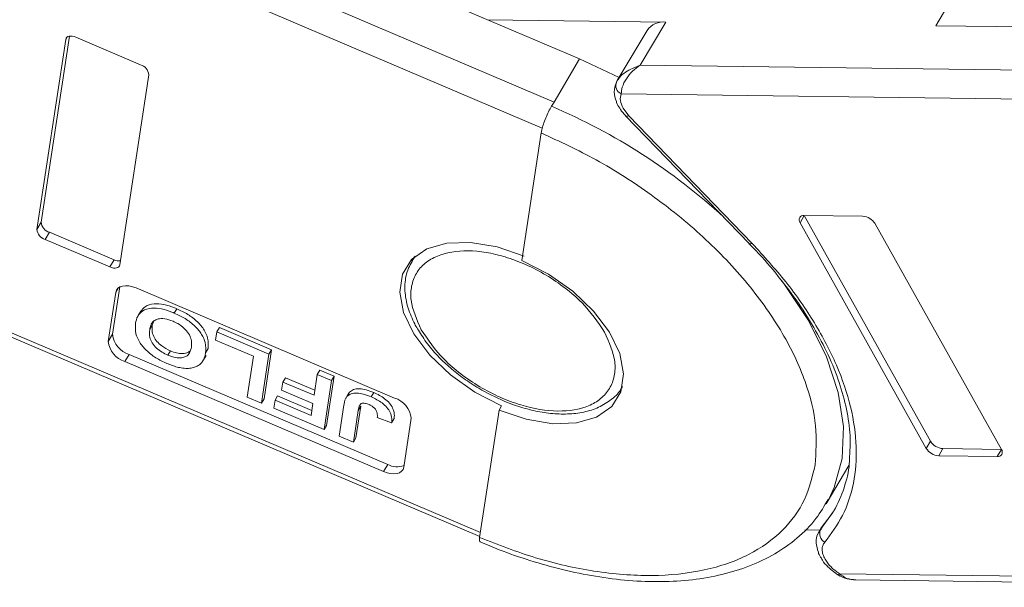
# Model space of a CAD drawing. Header units: millimetres. Extents: x 3144 to 4067, y -174 to 478.
# Tile 21 of 39: x 3574 to 3623, y 286 to 314. Entities that reach past the tile are written whole.
import ezdxf

# ---------------------------------------------------------------- set-up
doc = ezdxf.new("R2010")
doc.units = ezdxf.units.MM

msp = doc.modelspace()

# ---------------------------------------------------------------- linework, layer by layer
at = {"color": 7, "linetype": 'Continuous', "lineweight": 15}
for p, q in [((3600.513, 310.08), (3573.099, 321.743)), ((3571.579, 320.871), (3599.936, 308.808)), ((3588.978, 317.625), (3601.765, 312.185)), ((3620.448, 315.918), (3619.195, 313.813)), ((3605.987, 313.987), (3597.259, 314.102)), ((3604.734, 311.882), (3605.987, 313.987)), ((3619.195, 313.813), (3630.744, 313.66)), ((3605.066, 313.585), (3603.604, 311.128)), ((3576.605, 313.145), (3575.191, 303.847)), ((3576.784, 313.303), (3575.4, 304.198)), ((3576.605, 313.145), (3576.672, 313.258)), ((3580.266, 311.906), (3577.102, 313.252)), ((3601.765, 312.185), (3600.513, 310.08)), ((3601.765, 312.185), (3603.694, 311.28)), ((3629.491, 311.556), (3604.734, 311.882)), ((3579.259, 302.116), (3580.673, 311.414)), ((3603.624, 311.16), (3603.527, 310.912)), ((3603.803, 310.48), (3629.26, 310.144)), ((3600.513, 310.08), (3600.387, 309.87)), ((3604.165, 309.409), (3603.89, 309.772)), ((3604.014, 309.412), (3610.059, 303.162)), ((3610.21, 303.158), (3604.165, 309.409)), ((3599.879, 308.568), (3598.93, 302.33)), ((3575.191, 303.847), (3575.4, 304.198)), ((3612.552, 304.176), (3612.761, 304.527)), ((3612.552, 304.176), (3618.735, 293.133)), ((3615.618, 304.49), (3612.761, 304.527)), ((3612.761, 304.527), (3618.944, 293.484)), ((3575.597, 303.355), (3575.806, 303.705)), ((3575.806, 303.705), (3578.97, 302.359)), ((3622.409, 293.085), (3616.226, 304.128)), ((3575.597, 303.355), (3578.762, 302.009)), ((3610.048, 303.158), (3610.188, 303.016)), ((3596.906, 289.02), (3565.824, 302.244)), ((3578.762, 302.009), (3578.97, 302.359)), ((3593.668, 302.495), (3593.552, 302.3)), ((3593.552, 302.3), (3593.592, 302.365)), ((3593.592, 302.365), (3593.718, 302.539)), ((3566.182, 301.884), (3596.877, 288.825)), ((3579.25, 301.031), (3578.898, 298.718)), ((3579.054, 300.766), (3579.189, 300.993)), ((3592.706, 295.597), (3580.049, 300.982)), ((3579.054, 300.766), (3578.689, 298.367)), ((3580.279, 299.846), (3580.154, 299.636)), ((3582.044, 299.967), (3581.919, 299.756)), ((3580.841, 299.16), (3580.914, 299.358)), ((3580.841, 299.16), (3580.716, 298.949)), ((3584.005, 298.836), (3584.131, 299.046)), ((3584.131, 299.046), (3586.681, 297.962)), ((3578.689, 298.367), (3578.898, 298.718)), ((3584.005, 298.836), (3583.945, 298.436)), ((3583.945, 298.436), (3585.799, 297.647)), ((3586.555, 297.751), (3584.005, 298.836)), ((3581.607, 297.695), (3581.732, 297.905)), ((3583.454, 297.808), (3583.58, 298.019)), ((3586.681, 297.962), (3586.316, 295.562)), ((3586.681, 297.962), (3586.555, 297.751)), ((3579.502, 297.383), (3579.711, 297.733)), ((3579.711, 297.733), (3592.367, 292.349)), ((3583.351, 297.467), (3583.476, 297.678)), ((3585.799, 297.647), (3585.495, 295.647)), ((3586.19, 295.352), (3586.555, 297.751)), ((3579.502, 297.383), (3592.159, 291.998)), ((3588.92, 296.745), (3589.045, 296.956)), ((3589.045, 296.956), (3589.74, 296.66)), ((3587.235, 296.381), (3587.361, 296.591)), ((3587.361, 296.591), (3588.803, 295.978)), ((3588.92, 296.745), (3588.765, 295.73)), ((3589.615, 296.449), (3588.92, 296.745)), ((3589.25, 294.05), (3589.615, 296.449)), ((3589.74, 296.66), (3589.376, 294.26)), ((3589.74, 296.66), (3589.615, 296.449)), ((3587.235, 296.381), (3587.175, 295.981)), ((3587.175, 295.981), (3588.705, 295.33)), ((3588.765, 295.73), (3587.235, 296.381)), ((3603.864, 296.163), (3603.814, 296.085)), ((3585.495, 295.647), (3586.19, 295.352)), ((3586.19, 295.352), (3586.316, 295.562)), ((3586.854, 295.495), (3586.793, 295.095)), ((3586.854, 295.495), (3586.979, 295.706)), ((3588.616, 294.746), (3586.854, 295.495)), ((3586.979, 295.706), (3588.653, 294.993)), ((3590.3, 295.547), (3590.299, 295.545)), ((3590.496, 295.88), (3590.37, 295.67)), ((3591.688, 295.864), (3591.563, 295.654)), ((3586.793, 295.095), (3589.25, 294.05)), ((3588.705, 295.33), (3588.616, 294.746)), ((3590.222, 295.247), (3589.992, 293.734)), ((3591.049, 295.202), (3590.813, 293.649)), ((3590.924, 294.992), (3591.049, 295.202)), ((3597.817, 295.011), (3596.869, 288.773)), ((3597.943, 295.222), (3597.817, 295.011)), ((3590.687, 293.439), (3590.924, 294.992)), ((3591.858, 294.644), (3592.558, 294.379)), ((3592.558, 294.379), (3592.683, 294.589)), ((3593.154, 292.213), (3593.519, 294.613)), ((3589.25, 294.05), (3589.376, 294.26)), ((3589.992, 293.734), (3590.687, 293.439)), ((3590.813, 293.649), (3590.687, 293.439)), ((3618.735, 293.133), (3618.944, 293.484)), ((3619.342, 292.771), (3619.551, 293.122)), ((3619.551, 293.122), (3622.409, 293.084)), ((3622.2, 292.734), (3622.409, 293.084)), ((3619.342, 292.771), (3622.2, 292.734)), ((3592.159, 291.998), (3592.367, 292.349)), ((3613.829, 290.421), (3614.945, 292.297)), ((3613.94, 290.616), (3613.829, 290.421)), ((3614.175, 290.025), (3613.559, 289.17)), ((3613.629, 289.308), (3613.49, 289.075)), ((3613.559, 289.17), (3613.687, 289.386)), ((3612.792, 289.144), (3613.526, 289.135)), ((3613.49, 289.075), (3613.559, 289.17)), ((3614.426, 286.93), (3614.426, 286.93)), ((3642.39, 286.633), (3614.486, 287.001)), ((3615.278, 286.697), (3642.574, 286.337))]:
    msp.add_line(p, q, dxfattribs=at)
at = {"color": 7, "linetype": 'Continuous', "lineweight": 15, "flags": 128}
for points in [[(3577.102, 313.252), (3577.013, 313.284), (3576.926, 313.303), (3576.843, 313.309), (3576.769, 313.3), (3576.706, 313.279), (3576.656, 313.245), (3576.622, 313.2), (3576.605, 313.145)], [(3604.014, 309.412), (3604.024, 309.404), (3604.06, 309.391), (3604.107, 309.393), (3604.165, 309.409)], [(3597.943, 295.222), (3596.639, 295.889), (3595.444, 296.731), (3594.426, 297.698), (3593.644, 298.733), (3593.145, 299.777), (3592.957, 300.769), (3593.092, 301.651), (3593.54, 302.372), (3594.276, 302.89), (3595.258, 303.175), (3596.429, 303.211), (3597.719, 302.995), (3599.055, 302.54)], [(3610.059, 303.162), (3610.069, 303.153), (3610.104, 303.141), (3610.152, 303.143), (3610.21, 303.158)], [(3598.93, 302.33), (3600.234, 301.662), (3601.429, 300.82), (3602.447, 299.854), (3603.228, 298.818), (3603.727, 297.774), (3603.915, 296.782), (3603.781, 295.9), (3603.333, 295.179), (3602.596, 294.661), (3601.614, 294.376), (3600.444, 294.34), (3599.153, 294.556), (3597.817, 295.011)], [(3578.762, 302.009), (3578.851, 301.977), (3578.938, 301.958), (3579.02, 301.952), (3579.095, 301.96), (3579.158, 301.982), (3579.207, 302.016), (3579.242, 302.061), (3579.259, 302.116)], [(3611.663, 301.333), (3611.793, 301.16), (3612.963, 299.385), (3613.845, 297.611), (3614.421, 295.872), (3614.678, 294.204), (3614.612, 292.641), (3614.224, 291.216), (3613.94, 290.616)], [(3580.049, 300.982), (3579.871, 301.045), (3579.696, 301.083), (3579.532, 301.094), (3579.383, 301.078), (3579.257, 301.035), (3579.158, 300.967), (3579.089, 300.876), (3579.054, 300.766)], [(3592.159, 291.998), (3592.337, 291.935), (3592.512, 291.897), (3592.676, 291.886), (3592.825, 291.902), (3592.951, 291.945), (3593.05, 292.013), (3593.119, 292.104), (3593.154, 292.213)]]:
    msp.add_lwpolyline(points, dxfattribs=at)
at = {"color": 7, "linetype": 'Continuous', "lineweight": 15}
for centre, radius, start, end in [((3605.859, 313.024), 0.971, 82.444, 144.7291), ((3580.101, 311.355), 0.575, 5.8442, 73.2467), ((3603.978, 310.888), 0.444, 155.4423, 246.7351), ((3588.886, 282.733), 29.473, 47.4361, 67.0313), ((3575.972, 304.256), 0.575, 185.8442, 253.2467), ((3612.723, 304.312), 0.218, 80.0385, 218.4558), ((3615.573, 303.723), 0.768, 31.8473, 86.6363), ((3575.763, 303.905), 0.575, 185.8442, 253.2467), ((3579.218, 302.889), 0.585, 244.9096, 276.8699), ((3579.834, 298.484), 1.15, 185.8442, 253.2467), ((3580.042, 298.835), 1.15, 185.8442, 253.2467), ((3592.374, 294.496), 1.15, 5.8442, 73.2467), ((3619.387, 293.538), 0.768, 211.8473, 266.6363), ((3619.596, 293.889), 0.768, 211.8473, 266.6363), ((3622.238, 292.949), 0.218, 260.0385, 38.4558), ((3592.82, 293.186), 0.951, 241.5601, 291.3552), ((3614.008, 288.967), 0.492, 155.6503, 240.1757), ((3614.301, 287.097), 0.209, 306.8112, 332.4481)]:
    msp.add_arc(centre, radius, start, end, dxfattribs=at)
for points, knots in [([(3603.574, 311.072), (3603.619, 311.145), (3603.716, 311.305), (3604.08, 311.625), (3604.478, 311.781), (3604.734, 311.882)], [0, 0, 0, 0, 0.227063, 0.501587, 1, 1, 1, 1]), ([(3604.734, 311.882), (3604.602, 311.788), (3604.337, 311.6), (3604.031, 311.221), (3603.829, 310.816), (3603.811, 310.588), (3603.803, 310.48)], [0, 0, 0, 0, 0.251131, 0.501805, 0.765641, 1, 1, 1, 1]), ([(3603.562, 311.043), (3603.51, 310.885), (3603.409, 310.58), (3603.513, 310.264), (3603.564, 310.11)], [0, 0, 0, 0, 0.516064, 1, 1, 1, 1]), ([(3603.564, 310.11), (3603.567, 310.091), (3603.591, 309.973), (3603.668, 309.863), (3603.733, 309.772)], [0, 0, 0, 0, 0.163984, 1, 1, 1, 1]), ([(3600.387, 309.87), (3600.339, 309.784), (3600.243, 309.613), (3600.103, 309.299), (3599.985, 308.988), (3599.909, 308.736), (3599.887, 308.616), (3599.879, 308.568)], [0, 0, 0, 0, 0.214694, 0.429388, 0.644082, 0.858775, 1, 1, 1, 1]), ([(3603.733, 309.772), (3603.743, 309.752), (3603.812, 309.625), (3603.923, 309.51), (3604.016, 309.413)], [0, 0, 0, 0, 0.153528, 1, 1, 1, 1]), ([(3599.879, 308.568), (3600.783, 308.149), (3602.648, 307.286), (3605.344, 305.552), (3607.879, 303.502), (3610.068, 301.2), (3611.767, 298.792), (3612.874, 296.432), (3613.423, 294.235), (3613.334, 292.949), (3613.29, 292.324)], [0, 0, 0, 0, 0.116516, 0.240011, 0.368641, 0.5, 0.631359, 0.759989, 0.883484, 1, 1, 1, 1]), ([(3594.009, 298.94), (3593.793, 299.432), (3593.461, 300.189), (3593.51, 301.094), (3593.738, 301.714), (3594.172, 302.213), (3594.953, 302.673), (3596.252, 302.894), (3597.82, 302.635), (3599.131, 302.148), (3600.135, 301.629), (3601.066, 300.995), (3602.136, 300.075), (3602.653, 299.315), (3602.989, 298.822)], [0, 0, 0, 0, 0.119728, 0.18418, 0.25, 0.31582, 0.380272, 0.5, 0.619728, 0.68418, 0.75, 0.81582, 0.880272, 1, 1, 1, 1]), ([(3610.188, 303.016), (3610.256, 302.948), (3610.733, 302.472), (3611.513, 301.54), (3612.505, 300.228), (3613.348, 298.882), (3614.036, 297.53), (3614.555, 296.186), (3614.888, 294.872), (3615.042, 293.712), (3614.997, 293.034), (3614.978, 292.749)], [0, 0, 0, 0, 0.020187, 0.141378, 0.265187, 0.390713, 0.517451, 0.645243, 0.774285, 0.905255, 1, 1, 1, 1]), ([(3613.763, 288.54), (3614.077, 288.964), (3614.717, 289.827), (3615.228, 291.411), (3615.374, 293.196), (3615.094, 295.15), (3614.402, 297.197), (3613.321, 299.258), (3611.936, 301.268), (3610.778, 302.536), (3610.21, 303.158)], [0, 0, 0, 0, 0.11979, 0.243937, 0.371168, 0.5, 0.628832, 0.756063, 0.88021, 1, 1, 1, 1]), ([(3593.61, 302.368), (3593.488, 302.146), (3593.235, 301.685), (3593.181, 300.858), (3593.32, 300.024), (3593.574, 299.477), (3593.693, 299.22)], [0, 0, 0, 0, 0.247399, 0.513174, 0.771653, 1, 1, 1, 1]), ([(3580.022, 299.257), (3580.049, 299.374), (3580.102, 299.609), (3580.353, 299.885), (3580.766, 300.017), (3581.284, 299.98), (3581.672, 299.857), (3581.881, 299.772), (3581.919, 299.756)], [0, 0, 0, 0, 0.191632, 0.384748, 0.597539, 0.779434, 0.95988, 1, 1, 1, 1]), ([(3580.288, 299.84), (3580.348, 299.922), (3580.486, 300.108), (3580.894, 300.226), (3581.409, 300.191), (3581.797, 300.068), (3582.006, 299.982), (3582.044, 299.967)], [0, 0, 0, 0, 0.2128989, 0.4851255, 0.7178263, 0.9486744, 1, 1, 1, 1]), ([(3582.044, 299.967), (3582.225, 299.882), (3582.59, 299.711), (3583.068, 299.341), (3583.404, 298.927), (3583.605, 298.465), (3583.589, 298.183), (3583.58, 298.019)], [0, 0, 0, 0, 0.192376, 0.386627, 0.570921, 0.749918, 1, 1, 1, 1]), ([(3581.859, 299.356), (3581.721, 299.405), (3581.456, 299.5), (3581.125, 299.483), (3580.882, 299.366), (3580.762, 299.173), (3580.729, 299.015), (3580.716, 298.949)], [0, 0, 0, 0, 0.223014, 0.426715, 0.599743, 0.8345, 1, 1, 1, 1]), ([(3582.756, 298.088), (3582.765, 298.214), (3582.779, 298.421), (3582.638, 298.752), (3582.409, 299.021), (3582.131, 299.229), (3581.94, 299.318), (3581.859, 299.356)], [0, 0, 0, 0, 0.300079, 0.491507, 0.683928, 0.866896, 1, 1, 1, 1]), ([(3581.919, 299.756), (3582.1, 299.671), (3582.465, 299.5), (3582.943, 299.13), (3583.279, 298.717), (3583.479, 298.254), (3583.464, 297.972), (3583.454, 297.808)], [0, 0, 0, 0, 0.192376, 0.386627, 0.570921, 0.749918, 1, 1, 1, 1]), ([(3581.555, 297.291), (3581.373, 297.376), (3581.008, 297.547), (3580.533, 297.92), (3580.194, 298.337), (3579.995, 298.805), (3580.012, 299.091), (3580.022, 299.257)], [0, 0, 0, 0, 0.190951, 0.383806, 0.567202, 0.749158, 1, 1, 1, 1]), ([(3580.716, 298.949), (3580.706, 298.824), (3580.691, 298.622), (3580.821, 298.299), (3581.034, 298.044), (3581.311, 297.834), (3581.509, 297.74), (3581.607, 297.695)], [0, 0, 0, 0, 0.30115, 0.485556, 0.671153, 0.838464, 1, 1, 1, 1]), ([(3581.732, 297.905), (3581.584, 297.978), (3581.335, 298.101), (3581.059, 298.363), (3580.881, 298.632), (3580.817, 298.907), (3580.833, 299.079), (3580.841, 299.16)], [0, 0, 0, 0, 0.243708, 0.411455, 0.579081, 0.803429, 1, 1, 1, 1]), ([(3593.693, 299.22), (3593.7, 299.203), (3593.74, 299.102), (3593.815, 299.003), (3593.876, 298.92)], [0, 0, 0, 0, 0.164732, 1, 1, 1, 1]), ([(3593.876, 298.92), (3594.011, 298.697), (3594.289, 298.237), (3594.839, 297.624), (3595.441, 297.056), (3596.086, 296.541), (3596.579, 296.23), (3596.828, 296.073)], [0, 0, 0, 0, 0.208868, 0.428909, 0.601569, 0.798491, 1, 1, 1, 1]), ([(3602.989, 298.822), (3603.205, 298.329), (3603.537, 297.572), (3603.488, 296.667), (3603.26, 296.048), (3602.825, 295.548), (3602.045, 295.089), (3600.746, 294.868), (3599.177, 295.127), (3597.867, 295.614), (3596.863, 296.132), (3595.932, 296.767), (3594.861, 297.687), (3594.345, 298.446), (3594.009, 298.94)], [0, 0, 0, 0, 0.119728, 0.18418, 0.25, 0.31582, 0.380272, 0.5, 0.619728, 0.68418, 0.75, 0.81582, 0.880272, 1, 1, 1, 1]), ([(3581.607, 297.695), (3581.735, 297.647), (3581.967, 297.561), (3582.278, 297.551), (3582.523, 297.625), (3582.694, 297.81), (3582.734, 297.989), (3582.756, 298.088)], [0, 0, 0, 0, 0.206921, 0.375523, 0.544118, 0.748218, 1, 1, 1, 1]), ([(3582.702, 297.921), (3582.667, 297.887), (3582.581, 297.8), (3582.341, 297.757), (3582.037, 297.788), (3581.832, 297.867), (3581.732, 297.905)], [0, 0, 0, 0, 0.191325, 0.47999, 0.745496, 1, 1, 1, 1]), ([(3583.454, 297.808), (3583.449, 297.778), (3583.44, 297.719), (3583.417, 297.633), (3583.39, 297.549), (3583.348, 297.458), (3583.291, 297.359), (3583.231, 297.298), (3583.2, 297.267)], [0, 0, 0, 0, 0.144333, 0.288896, 0.43326, 0.578073, 0.787796, 1, 1, 1, 1]), ([(3582.331, 297.061), (3582.287, 297.068), (3582.2, 297.081), (3582.068, 297.113), (3581.938, 297.148), (3581.811, 297.191), (3581.683, 297.238), (3581.598, 297.273), (3581.555, 297.291)], [0, 0, 0, 0, 0.173824, 0.348753, 0.509989, 0.671947, 0.83568, 1, 1, 1, 1]), ([(3583.2, 297.267), (3583.152, 297.23), (3583.054, 297.156), (3582.889, 297.096), (3582.742, 297.062), (3582.615, 297.048), (3582.479, 297.044), (3582.381, 297.055), (3582.331, 297.061)], [0, 0, 0, 0, 0.234577, 0.474616, 0.602394, 0.731366, 0.864712, 1, 1, 1, 1]), ([(3590.496, 295.88), (3590.556, 295.931), (3590.676, 296.032), (3590.976, 296.066), (3591.325, 296.007), (3591.563, 295.913), (3591.688, 295.864)], [0, 0, 0, 0, 0.249405, 0.499779, 0.737005, 1, 1, 1, 1]), ([(3596.828, 296.073), (3597.237, 295.851), (3597.809, 295.539), (3598.681, 295.208), (3599.413, 294.99), (3600.255, 294.838), (3601.087, 294.793), (3601.887, 294.872), (3602.631, 295.086), (3603.269, 295.468), (3603.679, 295.811), (3603.789, 296.058), (3603.798, 296.077)], [0, 0, 0, 0, 0.15333, 0.21491, 0.3157, 0.417944, 0.525586, 0.636129, 0.749419, 0.866255, 0.989699, 1, 1, 1, 1]), ([(3590.222, 295.247), (3590.227, 295.277), (3590.237, 295.336), (3590.255, 295.417), (3590.276, 295.49), (3590.302, 295.552), (3590.329, 295.615), (3590.357, 295.651), (3590.37, 295.67)], [0, 0, 0, 0, 0.195253, 0.390637, 0.541833, 0.693381, 0.846202, 1, 1, 1, 1]), ([(3590.37, 295.67), (3590.431, 295.72), (3590.551, 295.822), (3590.851, 295.856), (3591.2, 295.796), (3591.438, 295.703), (3591.563, 295.654)], [0, 0, 0, 0, 0.249405, 0.499779, 0.737005, 1, 1, 1, 1]), ([(3590.425, 295.756), (3590.425, 295.758), (3590.435, 295.782), (3590.455, 295.825), (3590.482, 295.862), (3590.496, 295.88)], [0, 0, 0, 0, 0.050406, 0.523691, 1, 1, 1, 1]), ([(3591.563, 295.654), (3591.748, 295.564), (3592.035, 295.425), (3592.342, 295.138), (3592.516, 294.869), (3592.579, 294.608), (3592.564, 294.448), (3592.558, 294.379)], [0, 0, 0, 0, 0.294754, 0.457598, 0.620446, 0.836095, 1, 1, 1, 1]), ([(3591.688, 295.864), (3591.873, 295.775), (3592.16, 295.636), (3592.467, 295.349), (3592.641, 295.08), (3592.704, 294.819), (3592.69, 294.658), (3592.683, 294.589)], [0, 0, 0, 0, 0.294754, 0.457598, 0.620446, 0.836095, 1, 1, 1, 1]), ([(3591.457, 295.273), (3591.395, 295.297), (3591.295, 295.336), (3591.162, 295.352), (3591.065, 295.332), (3590.963, 295.219), (3590.941, 295.09), (3590.924, 294.992)], [0, 0, 0, 0, 0.18477, 0.299721, 0.415218, 0.548197, 1, 1, 1, 1]), ([(3591.809, 294.982), (3591.796, 295.004), (3591.768, 295.049), (3591.711, 295.113), (3591.643, 295.17), (3591.577, 295.213), (3591.514, 295.248), (3591.476, 295.264), (3591.457, 295.273)], [0, 0, 0, 0, 0.189934, 0.385839, 0.560405, 0.742121, 0.870181, 1, 1, 1, 1]), ([(3591.858, 294.644), (3591.859, 294.659), (3591.861, 294.69), (3591.862, 294.737), (3591.861, 294.786), (3591.855, 294.842), (3591.844, 294.906), (3591.821, 294.957), (3591.809, 294.982)], [0, 0, 0, 0, 0.146273, 0.292648, 0.438947, 0.585584, 0.790322, 1, 1, 1, 1]), ([(3614.978, 292.749), (3614.976, 292.628), (3614.965, 292.078), (3614.724, 291.175), (3614.288, 290.101), (3613.798, 289.506), (3613.571, 289.231)], [0, 0, 0, 0, 0.086624, 0.393105, 0.718747, 1, 1, 1, 1]), ([(3613.29, 292.324), (3613.15, 291.741), (3612.861, 290.54), (3611.751, 289.049), (3610.105, 287.86), (3607.924, 287.103), (3605.344, 286.83), (3602.531, 287.055), (3599.668, 287.687), (3597.783, 288.418), (3596.869, 288.773)], [0, 0, 0, 0, 0.116516, 0.240011, 0.368641, 0.5, 0.631359, 0.759989, 0.883484, 1, 1, 1, 1]), ([(3596.897, 288.564), (3597.208, 288.431), (3598.016, 288.086), (3599.365, 287.626), (3600.944, 287.181), (3602.564, 286.85), (3604.184, 286.648), (3605.772, 286.59), (3607.304, 286.685), (3608.756, 286.939), (3610.109, 287.358), (3611.346, 287.95), (3612.44, 288.726), (3613.338, 289.62), (3613.746, 290.325), (3613.932, 290.649)], [0, 0, 0, 0, 0.043758, 0.113685, 0.188086, 0.265031, 0.343793, 0.423841, 0.504878, 0.586765, 0.669491, 0.753235, 0.838434, 0.925971, 1, 1, 1, 1]), ([(3596.869, 288.773), (3596.862, 288.711), (3596.85, 288.598), (3596.882, 288.574), (3596.896, 288.563)], [0, 0, 0, 0, 0.549551, 1, 1, 1, 1]), ([(3613.6, 289.19), (3613.546, 289.129), (3613.38, 288.944), (3613.307, 288.519), (3613.404, 288.202), (3613.451, 288.049)], [0, 0, 0, 0, 0.201698, 0.615167, 1, 1, 1, 1]), ([(3613.776, 287.717), (3613.737, 287.796), (3613.66, 287.954), (3613.628, 288.177), (3613.653, 288.381), (3613.726, 288.487), (3613.763, 288.54)], [0, 0, 0, 0, 0.249897, 0.499995, 0.749897, 1, 1, 1, 1]), ([(3613.451, 288.049), (3613.454, 288.032), (3613.475, 287.929), (3613.542, 287.835), (3613.597, 287.756)], [0, 0, 0, 0, 0.165591, 1, 1, 1, 1]), ([(3613.597, 287.756), (3613.615, 287.724), (3613.694, 287.575), (3613.975, 287.255), (3614.304, 287.023), (3614.51, 286.878)], [0, 0, 0, 0, 0.094328, 0.431919, 1, 1, 1, 1]), ([(3614.426, 286.93), (3614.568, 286.859), (3614.837, 286.724), (3615.136, 286.706), (3615.277, 286.697)], [0, 0, 0, 0, 0.529898, 1, 1, 1, 1]), ([(3614.486, 287.001), (3614.602, 286.913), (3614.837, 286.735), (3615.13, 286.715), (3615.279, 286.704)], [0, 0, 0, 0, 0.493606, 1, 1, 1, 1])]:
    msp.add_open_spline(points, degree=3, knots=knots, dxfattribs=at)
for points in [[(3603.89, 309.772), (3603.831, 309.903), (3603.712, 310.165), (3603.773, 310.375), (3603.803, 310.48)], [(3614.486, 287.001), (3614.337, 287.108), (3614.039, 287.323), (3613.863, 287.586), (3613.776, 287.717)]]:
    msp.add_open_spline(points, degree=3, dxfattribs=at)

doc.saveas('drawing.dxf')
